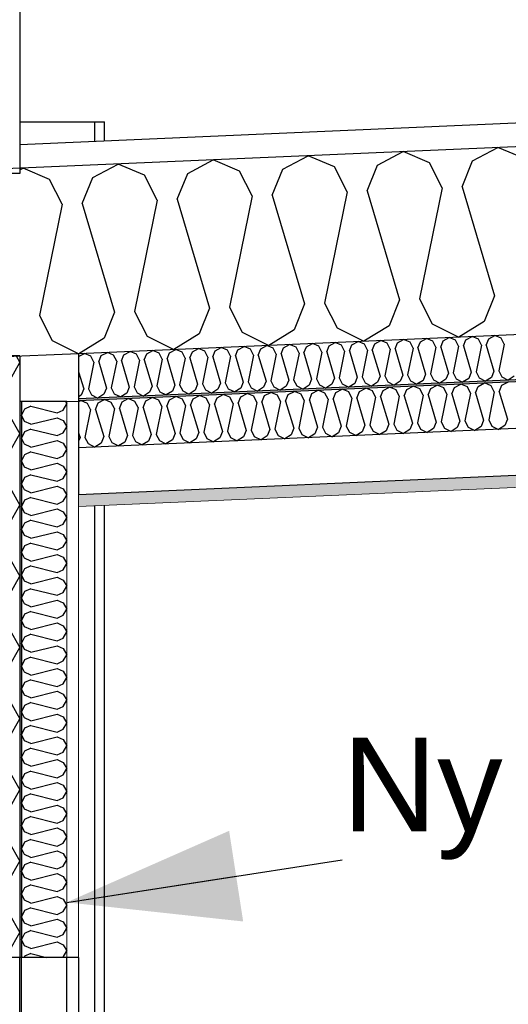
# Model space of a CAD drawing. Header units: millimetres. Extents: x -82116 to -59237, y -2070 to 13065.
# Tile 9 of 66: x -77668 to -77148, y 5880 to 6929. Entities that reach past the tile are written whole.
import ezdxf

# ---------------------------------------------------------------- set-up
doc = ezdxf.new("R2010")
doc.units = ezdxf.units.MM
doc.header["$LTSCALE"] = 0.5
doc.header["$MEASUREMENT"] = 0
doc.linetypes.add('PLINE', pattern=[0])
for name, color, linetype in [('0(Nye konstruksjoner)', 7, 'Continuous'), ('222- Søyler', 7, 'Continuous'), ('223- Bjelker', 7, 'Continuous'), ('232- Ikke-bærende yttervegger', 7, 'Continuous'), ('232- Ikke-bærende yttervegger (Skravur)', 7, 'Continuous'), ('232- Ikke-bærende yttervegger (Skravur)(Nye konstruksjoner)', 7, 'Continuous'), ('232- Ikke-bærende yttervegger(Nye konstruksjoner)', 7, 'Continuous'), ('256- Faste himlinger og overflatebehandling (Skravur)(Nye konstruksjoner)', 7, 'Continuous'), ('256- Faste himlinger og overflatebehandling(Nye konstruksjoner)', 7, 'Continuous'), ('261- Primærkonstruksjon (tak)', 7, 'Continuous'), ('261- Primærkonstruksjon (tak) (Skravur)', 7, 'Continuous'), ('832- Tekst bygning(Nye konstruksjoner)', 7, 'Continuous')]:
    doc.layers.add(name, color=color, linetype=linetype)
doc.layers.add('236- Innvendig kledning og overflate(Nye konstruksjoner)', color=7, linetype='Continuous', lineweight=0)
doc.styles.add('GENERATED_STYLE_3', font='arial.ttf')
doc.dimstyles.new('GENERATED_STYLE__2', dxfattribs={"dimtxt": 0.18, "dimasz": 182.4, "dimexe": 0.18, "dimexo": 0.0625, "dimgap": 0, "dimtad": 0, "dimtih": 1, "dimtoh": 1, "dimdec": 4, "dimzin": 0, "dimdsep": 46, "dimcen": 0.09, "dimadec": 0, "dimazin": 0, "dimtfac": 1, "dimtdec": 4, "dimtmove": 0, "dimatfit": 3, "dimldrblk": 'ARROWHEAD_5', "dimfxl": 1, "dimtolj": 1, "dimtzin": 0, "dimarcsym": 0})

# ---------------------------------------------------------------- blocks, each defined once
blk = doc.blocks.new('*X4')
at = {"layer": '232- Ikke-bærende yttervegger (Skravur)', "linetype": 'PLINE'}
for p, q in [((-77672.1, 6570.6), (-77668.2, 6563.5)), ((-77788, 6555.6), (-77808.4, 6546.3)), ((-77788, 6555.6), (-77700, 6533.6)), ((-77679.7, 6542.8), (-77668.2, 6563.5)), ((-77808.4, 6546.3), (-77818.2, 6525.6)), ((-77700, 6533.6), (-77679.7, 6542.8)), ((-77808.4, 6504.9), (-77818.2, 6525.6)), ((-77788, 6495.6), (-77700, 6517.6)), ((-77700, 6517.6), (-77679.7, 6508.4)), ((-77788, 6495.6), (-77808.4, 6504.9)), ((-77679.7, 6508.4), (-77668.2, 6487.7)), ((-77679.7, 6466.9), (-77668.2, 6487.7)), ((-77788, 6479.7), (-77808.4, 6470.4)), ((-77788, 6479.7), (-77700, 6457.7)), ((-77808.4, 6470.4), (-77818.2, 6449.7)), ((-77700, 6457.7), (-77679.7, 6466.9)), ((-77808.4, 6429), (-77818.2, 6449.7)), ((-77788, 6419.7), (-77700, 6441.7)), ((-77700, 6441.7), (-77679.7, 6432.5)), ((-77788, 6419.7), (-77808.4, 6429)), ((-77679.7, 6432.5), (-77668.2, 6411.8)), ((-77679.7, 6391.1), (-77668.2, 6411.8)), ((-77788, 6403.8), (-77808.4, 6394.6)), ((-77788, 6403.8), (-77700, 6381.8)), ((-77808.4, 6394.6), (-77818.2, 6373.8)), ((-77700, 6381.8), (-77679.7, 6391.1)), ((-77808.4, 6353.1), (-77818.2, 6373.8)), ((-77788, 6343.9), (-77700, 6365.9)), ((-77700, 6365.9), (-77679.7, 6356.6)), ((-77679.7, 6356.6), (-77668.2, 6335.9)), ((-77788, 6343.9), (-77808.4, 6353.1)), ((-77679.7, 6315.2), (-77668.2, 6335.9)), ((-77788, 6327.9), (-77808.4, 6318.7)), ((-77788, 6327.9), (-77700, 6305.9)), ((-77808.4, 6318.7), (-77818.2, 6298)), ((-77700, 6305.9), (-77679.7, 6315.2)), ((-77808.4, 6277.2), (-77818.2, 6298)), ((-77788, 6268), (-77700, 6290)), ((-77700, 6290), (-77679.7, 6280.7)), ((-77788, 6268), (-77808.4, 6277.2)), ((-77679.7, 6280.7), (-77668.2, 6260)), ((-77788, 6252), (-77808.4, 6242.8)), ((-77788, 6252), (-77700, 6230)), ((-77679.7, 6239.3), (-77668.2, 6260)), ((-77808.4, 6242.8), (-77818.2, 6222.1)), ((-77700, 6230), (-77679.7, 6239.3)), ((-77808.4, 6201.4), (-77818.2, 6222.1)), ((-77788, 6192.1), (-77700, 6214.1)), ((-77700, 6214.1), (-77679.7, 6204.9)), ((-77788, 6192.1), (-77808.4, 6201.4)), ((-77679.7, 6204.9), (-77668.2, 6184.1)), ((-77679.7, 6163.4), (-77668.2, 6184.1)), ((-77808.4, 6166.9), (-77818.2, 6146.2)), ((-77788, 6176.2), (-77808.4, 6166.9)), ((-77788, 6176.2), (-77700, 6154.2)), ((-77700, 6154.2), (-77679.7, 6163.4)), ((-77808.4, 6125.5), (-77818.2, 6146.2)), ((-77788, 6116.2), (-77700, 6138.2)), ((-77700, 6138.2), (-77679.7, 6129)), ((-77788, 6116.2), (-77808.4, 6125.5)), ((-77679.7, 6129), (-77668.2, 6108.3)), ((-77679.7, 6087.5), (-77668.2, 6108.3)), ((-77788, 6100.3), (-77808.4, 6091)), ((-77788, 6100.3), (-77700, 6078.3)), ((-77808.4, 6091), (-77818.2, 6070.3)), ((-77700, 6078.3), (-77679.7, 6087.5)), ((-77808.4, 6049.6), (-77818.2, 6070.3)), ((-77788, 6040.3), (-77700, 6062.3)), ((-77700, 6062.3), (-77679.7, 6053.1)), ((-77679.7, 6053.1), (-77668.2, 6032.4)), ((-77788, 6040.3), (-77808.4, 6049.6)), ((-77679.7, 6011.7), (-77668.2, 6032.4)), ((-77788, 6024.4), (-77808.4, 6015.2)), ((-77788, 6024.4), (-77700, 6002.4)), ((-77808.4, 6015.2), (-77818.2, 5994.4)), ((-77700, 6002.4), (-77679.7, 6011.7)), ((-77808.4, 5973.7), (-77818.2, 5994.4)), ((-77788, 5964.5), (-77700, 5986.5)), ((-77700, 5986.5), (-77679.7, 5977.2)), ((-77788, 5964.5), (-77808.4, 5973.7)), ((-77679.7, 5977.2), (-77668.2, 5956.5)), ((-77788, 5948.5), (-77808.4, 5939.3)), ((-77788, 5948.5), (-77713.9, 5930)), ((-77679.7, 5935.8), (-77668.2, 5956.5)), ((-77808.4, 5939.3), (-77812.7, 5930)), ((-77692.4, 5930), (-77679.7, 5935.8))]:
    blk.add_line(p, q, dxfattribs=at)
blk = doc.blocks.new('*X7')
at = {"layer": '261- Primærkonstruksjon (tak) (Skravur)', "linetype": 'PLINE'}
for p, q in [((-77287.4, 6773.9), (-77260.3, 6788.2)), ((-77232.2, 6776.4), (-77260.3, 6788.2)), ((-77186.3, 6778.4), (-77159.3, 6792.6)), ((-77131.1, 6780.8), (-77159.3, 6792.6)), ((-77590.6, 6760.7), (-77563.6, 6775)), ((-77535.4, 6763.1), (-77563.6, 6775)), ((-77489.5, 6765.1), (-77462.5, 6779.4)), ((-77434.3, 6767.5), (-77462.5, 6779.4)), ((-77388.4, 6769.5), (-77361.4, 6783.8)), ((-77333.2, 6771.9), (-77361.4, 6783.8)), ((-77218.7, 6749.8), (-77232.2, 6776.4)), ((-77197.4, 6750.8), (-77186.3, 6778.4)), ((-77668.2, 6768.7), (-77664.6, 6770.6)), ((-77636.5, 6758.7), (-77664.6, 6770.6)), ((-77500.6, 6737.5), (-77489.5, 6765.1)), ((-77420.8, 6741), (-77434.3, 6767.5)), ((-77399.6, 6741.9), (-77388.4, 6769.5)), ((-77319.7, 6745.4), (-77333.2, 6771.9)), ((-77298.5, 6746.3), (-77287.4, 6773.9)), ((-77623, 6732.2), (-77636.5, 6758.7)), ((-77601.7, 6733.1), (-77590.6, 6760.7)), ((-77521.9, 6736.6), (-77535.4, 6763.1)), ((-77319.7, 6745.4), (-77343.9, 6626.9)), ((-77298.5, 6746.3), (-77264.1, 6630.4)), ((-77218.7, 6749.8), (-77242.8, 6631.3)), ((-77197.4, 6750.8), (-77163, 6634.8)), ((-77601.7, 6733.1), (-77567.3, 6617.2)), ((-77521.9, 6736.6), (-77546.1, 6618.1)), ((-77500.6, 6737.5), (-77466.2, 6621.6)), ((-77420.8, 6741), (-77445, 6622.5)), ((-77399.6, 6741.9), (-77365.2, 6626)), ((-77623, 6732.2), (-77647.1, 6613.7)), ((-77264.1, 6630.4), (-77275.2, 6602.8)), ((-77242.8, 6631.3), (-77229.3, 6604.8)), ((-77163, 6634.8), (-77174.1, 6607.2)), ((-77546.1, 6618.1), (-77532.6, 6591.6)), ((-77466.2, 6621.6), (-77477.4, 6594)), ((-77445, 6622.5), (-77431.5, 6596)), ((-77365.2, 6626), (-77376.3, 6598.4)), ((-77343.9, 6626.9), (-77330.4, 6600.4)), ((-77647.1, 6613.7), (-77633.6, 6587.2)), ((-77567.3, 6617.2), (-77578.4, 6589.6)), ((-77174.1, 6607.2), (-77201.1, 6590.6)), ((-77376.3, 6598.4), (-77403.2, 6581.8)), ((-77330.4, 6600.4), (-77302.1, 6586.2)), ((-77275.2, 6602.8), (-77302.1, 6586.2)), ((-77229.3, 6604.8), (-77201.1, 6590.6)), ((-77633.6, 6587.2), (-77605.4, 6573)), ((-77578.4, 6589.6), (-77605.4, 6573)), ((-77532.6, 6591.6), (-77504.3, 6577.4)), ((-77477.4, 6594), (-77504.3, 6577.4)), ((-77431.5, 6596), (-77403.2, 6581.8))]:
    blk.add_line(p, q, dxfattribs=at)
blk = doc.blocks.new('*X13')
at = {"layer": '232- Ikke-bærende yttervegger (Skravur)(Nye konstruksjoner)', "linetype": 'PLINE'}
for p, q in [((-77663, 6514), (-77666.2, 6507.4)), ((-77656.5, 6517), (-77663, 6514)), ((-77656.5, 6522.1), (-77656.7, 6522.2)), ((-77656.5, 6522.1), (-77656.1, 6522.2)), ((-77656.5, 6517), (-77628.4, 6509.9)), ((-77628.4, 6509.9), (-77621.9, 6512.9)), ((-77621.9, 6512.9), (-77618.2, 6519.5)), ((-77619.6, 6522.2), (-77618.2, 6519.5)), ((-77663, 6500.8), (-77666.2, 6507.4)), ((-77656.5, 6497.8), (-77628.4, 6504.8)), ((-77628.4, 6504.8), (-77621.9, 6501.9)), ((-77656.5, 6497.8), (-77663, 6500.8)), ((-77656.5, 6492.7), (-77663, 6489.7)), ((-77656.5, 6492.7), (-77628.4, 6485.7)), ((-77621.9, 6501.9), (-77618.2, 6495.2)), ((-77621.9, 6488.6), (-77618.2, 6495.2)), ((-77663, 6489.7), (-77666.2, 6483.1)), ((-77663, 6476.5), (-77666.2, 6483.1)), ((-77628.4, 6485.7), (-77621.9, 6488.6)), ((-77656.5, 6473.5), (-77663, 6476.5)), ((-77656.5, 6473.5), (-77628.4, 6480.5)), ((-77628.4, 6480.5), (-77621.9, 6477.6)), ((-77621.9, 6477.6), (-77618.2, 6471)), ((-77621.9, 6464.3), (-77618.2, 6471)), ((-77663, 6465.4), (-77666.2, 6458.8)), ((-77656.5, 6468.4), (-77663, 6465.4)), ((-77656.5, 6468.4), (-77628.4, 6461.4)), ((-77628.4, 6461.4), (-77621.9, 6464.3)), ((-77663, 6452.2), (-77666.2, 6458.8)), ((-77656.5, 6449.2), (-77663, 6452.2)), ((-77656.5, 6449.2), (-77628.4, 6456.3)), ((-77628.4, 6456.3), (-77621.9, 6453.3)), ((-77621.9, 6453.3), (-77618.2, 6446.7)), ((-77663, 6441.2), (-77666.2, 6434.5)), ((-77656.5, 6444.1), (-77663, 6441.2)), ((-77656.5, 6444.1), (-77628.4, 6437.1)), ((-77628.4, 6437.1), (-77621.9, 6440)), ((-77621.9, 6440), (-77618.2, 6446.7)), ((-77663, 6427.9), (-77666.2, 6434.5)), ((-77656.5, 6424.9), (-77628.4, 6432)), ((-77628.4, 6432), (-77621.9, 6429)), ((-77621.9, 6429), (-77618.2, 6422.4)), ((-77656.5, 6424.9), (-77663, 6427.9)), ((-77656.5, 6419.8), (-77663, 6416.9)), ((-77656.5, 6419.8), (-77628.4, 6412.8)), ((-77621.9, 6415.8), (-77618.2, 6422.4)), ((-77663, 6416.9), (-77666.2, 6410.3)), ((-77663, 6403.6), (-77666.2, 6410.3)), ((-77628.4, 6412.8), (-77621.9, 6415.8)), ((-77656.5, 6400.7), (-77663, 6403.6)), ((-77656.5, 6400.7), (-77628.4, 6407.7)), ((-77628.4, 6407.7), (-77621.9, 6404.7)), ((-77621.9, 6404.7), (-77618.2, 6398.1)), ((-77621.9, 6391.5), (-77618.2, 6398.1)), ((-77663, 6392.6), (-77666.2, 6386)), ((-77656.5, 6395.6), (-77663, 6392.6)), ((-77656.5, 6395.6), (-77628.4, 6388.5)), ((-77628.4, 6388.5), (-77621.9, 6391.5)), ((-77663, 6379.3), (-77666.2, 6386)), ((-77656.5, 6376.4), (-77663, 6379.3)), ((-77656.5, 6376.4), (-77628.4, 6383.4)), ((-77628.4, 6383.4), (-77621.9, 6380.5)), ((-77621.9, 6380.5), (-77618.2, 6373.8)), ((-77663, 6368.3), (-77666.2, 6361.7)), ((-77656.5, 6371.3), (-77663, 6368.3)), ((-77656.5, 6371.3), (-77628.4, 6364.2)), ((-77628.4, 6364.2), (-77621.9, 6367.2)), ((-77621.9, 6367.2), (-77618.2, 6373.8)), ((-77663, 6355.1), (-77666.2, 6361.7)), ((-77656.5, 6352.1), (-77628.4, 6359.1)), ((-77628.4, 6359.1), (-77621.9, 6356.2)), ((-77621.9, 6356.2), (-77618.2, 6349.6)), ((-77656.5, 6352.1), (-77663, 6355.1)), ((-77656.5, 6347), (-77663, 6344)), ((-77656.5, 6347), (-77628.4, 6340)), ((-77621.9, 6342.9), (-77618.2, 6349.6)), ((-77663, 6344), (-77666.2, 6337.4)), ((-77663, 6330.8), (-77666.2, 6337.4)), ((-77656.5, 6327.8), (-77628.4, 6334.9)), ((-77628.4, 6340), (-77621.9, 6342.9)), ((-77628.4, 6334.9), (-77621.9, 6331.9)), ((-77656.5, 6327.8), (-77663, 6330.8)), ((-77621.9, 6331.9), (-77618.2, 6325.3)), ((-77621.9, 6318.6), (-77618.2, 6325.3)), ((-77663, 6319.8), (-77666.2, 6313.1)), ((-77656.5, 6322.7), (-77663, 6319.8)), ((-77656.5, 6322.7), (-77628.4, 6315.7)), ((-77628.4, 6315.7), (-77621.9, 6318.6)), ((-77663, 6306.5), (-77666.2, 6313.1)), ((-77656.5, 6303.5), (-77663, 6306.5)), ((-77656.5, 6303.5), (-77628.4, 6310.6)), ((-77628.4, 6310.6), (-77621.9, 6307.6)), ((-77621.9, 6307.6), (-77618.2, 6301)), ((-77663, 6295.5), (-77666.2, 6288.8)), ((-77656.5, 6298.4), (-77663, 6295.5)), ((-77656.5, 6298.4), (-77628.4, 6291.4)), ((-77628.4, 6291.4), (-77621.9, 6294.4)), ((-77621.9, 6294.4), (-77618.2, 6301)), ((-77663, 6282.2), (-77666.2, 6288.8)), ((-77656.5, 6279.3), (-77663, 6282.2)), ((-77656.5, 6279.3), (-77628.4, 6286.3)), ((-77628.4, 6286.3), (-77621.9, 6283.3)), ((-77621.9, 6283.3), (-77618.2, 6276.7)), ((-77656.5, 6274.2), (-77663, 6271.2)), ((-77656.5, 6274.2), (-77628.4, 6267.1)), ((-77621.9, 6270.1), (-77618.2, 6276.7)), ((-77663, 6271.2), (-77666.2, 6264.6)), ((-77663, 6257.9), (-77666.2, 6264.6)), ((-77656.5, 6255), (-77628.4, 6262)), ((-77628.4, 6267.1), (-77621.9, 6270.1)), ((-77628.4, 6262), (-77621.9, 6259.1)), ((-77656.5, 6255), (-77663, 6257.9)), ((-77621.9, 6259.1), (-77618.2, 6252.4)), ((-77621.9, 6245.8), (-77618.2, 6252.4)), ((-77663, 6246.9), (-77666.2, 6240.3)), ((-77663, 6233.7), (-77666.2, 6240.3)), ((-77656.5, 6249.9), (-77663, 6246.9)), ((-77656.5, 6249.9), (-77628.4, 6242.8)), ((-77628.4, 6242.8), (-77621.9, 6245.8)), ((-77656.5, 6230.7), (-77663, 6233.7)), ((-77656.5, 6230.7), (-77628.4, 6237.7)), ((-77628.4, 6237.7), (-77621.9, 6234.8)), ((-77621.9, 6234.8), (-77618.2, 6228.1)), ((-77663, 6222.6), (-77666.2, 6216)), ((-77656.5, 6225.6), (-77663, 6222.6)), ((-77656.5, 6225.6), (-77628.4, 6218.6)), ((-77628.4, 6218.6), (-77621.9, 6221.5)), ((-77621.9, 6221.5), (-77618.2, 6228.1)), ((-77663, 6209.4), (-77666.2, 6216)), ((-77656.5, 6206.4), (-77663, 6209.4)), ((-77656.5, 6206.4), (-77628.4, 6213.5)), ((-77628.4, 6213.5), (-77621.9, 6210.5)), ((-77621.9, 6210.5), (-77618.2, 6203.9)), ((-77663, 6198.4), (-77666.2, 6191.7)), ((-77656.5, 6201.3), (-77663, 6198.4)), ((-77656.5, 6201.3), (-77628.4, 6194.3)), ((-77621.9, 6197.2), (-77618.2, 6203.9)), ((-77663, 6185.1), (-77666.2, 6191.7)), ((-77656.5, 6182.1), (-77628.4, 6189.2)), ((-77628.4, 6194.3), (-77621.9, 6197.2)), ((-77628.4, 6189.2), (-77621.9, 6186.2)), ((-77656.5, 6182.1), (-77663, 6185.1)), ((-77621.9, 6186.2), (-77618.2, 6179.6)), ((-77621.9, 6173), (-77618.2, 6179.6)), ((-77663, 6174.1), (-77666.2, 6167.4)), ((-77663, 6160.8), (-77666.2, 6167.4)), ((-77656.5, 6177), (-77663, 6174.1)), ((-77656.5, 6177), (-77628.4, 6170)), ((-77628.4, 6170), (-77621.9, 6173)), ((-77656.5, 6157.9), (-77663, 6160.8)), ((-77656.5, 6157.9), (-77628.4, 6164.9)), ((-77628.4, 6164.9), (-77621.9, 6161.9)), ((-77621.9, 6161.9), (-77618.2, 6155.3)), ((-77663, 6149.8), (-77666.2, 6143.2)), ((-77656.5, 6152.8), (-77663, 6149.8)), ((-77656.5, 6152.8), (-77628.4, 6145.7)), ((-77628.4, 6145.7), (-77621.9, 6148.7)), ((-77621.9, 6148.7), (-77618.2, 6155.3)), ((-77663, 6136.5), (-77666.2, 6143.2)), ((-77656.5, 6133.6), (-77663, 6136.5)), ((-77656.5, 6133.6), (-77628.4, 6140.6)), ((-77628.4, 6140.6), (-77621.9, 6137.7)), ((-77621.9, 6137.7), (-77618.2, 6131)), ((-77663, 6125.5), (-77666.2, 6118.9)), ((-77656.5, 6128.5), (-77663, 6125.5)), ((-77656.5, 6128.5), (-77628.4, 6121.4)), ((-77621.9, 6124.4), (-77618.2, 6131)), ((-77663, 6112.2), (-77666.2, 6118.9)), ((-77656.5, 6109.3), (-77628.4, 6116.3)), ((-77628.4, 6121.4), (-77621.9, 6124.4)), ((-77628.4, 6116.3), (-77621.9, 6113.4)), ((-77656.5, 6109.3), (-77663, 6112.2)), ((-77656.5, 6104.2), (-77663, 6101.2)), ((-77656.5, 6104.2), (-77628.4, 6097.2)), ((-77621.9, 6113.4), (-77618.2, 6106.7)), ((-77621.9, 6100.1), (-77618.2, 6106.7)), ((-77663, 6101.2), (-77666.2, 6094.6)), ((-77663, 6088), (-77666.2, 6094.6)), ((-77628.4, 6097.2), (-77621.9, 6100.1)), ((-77656.5, 6085), (-77663, 6088)), ((-77656.5, 6085), (-77628.4, 6092)), ((-77628.4, 6092), (-77621.9, 6089.1)), ((-77621.9, 6089.1), (-77618.2, 6082.5)), ((-77663, 6076.9), (-77666.2, 6070.3)), ((-77656.5, 6079.9), (-77663, 6076.9)), ((-77656.5, 6079.9), (-77628.4, 6072.9)), ((-77628.4, 6072.9), (-77621.9, 6075.8)), ((-77621.9, 6075.8), (-77618.2, 6082.5)), ((-77663, 6063.7), (-77666.2, 6070.3)), ((-77656.5, 6060.7), (-77663, 6063.7)), ((-77656.5, 6060.7), (-77628.4, 6067.8)), ((-77628.4, 6067.8), (-77621.9, 6064.8)), ((-77621.9, 6064.8), (-77618.2, 6058.2)), ((-77663, 6052.7), (-77666.2, 6046)), ((-77656.5, 6055.6), (-77663, 6052.7)), ((-77656.5, 6055.6), (-77628.4, 6048.6)), ((-77628.4, 6048.6), (-77621.9, 6051.5)), ((-77621.9, 6051.5), (-77618.2, 6058.2)), ((-77663, 6039.4), (-77666.2, 6046)), ((-77656.5, 6036.4), (-77628.4, 6043.5)), ((-77628.4, 6043.5), (-77621.9, 6040.5)), ((-77656.5, 6036.4), (-77663, 6039.4)), ((-77656.5, 6031.3), (-77663, 6028.4)), ((-77656.5, 6031.3), (-77628.4, 6024.3)), ((-77621.9, 6040.5), (-77618.2, 6033.9)), ((-77621.9, 6027.3), (-77618.2, 6033.9)), ((-77663, 6028.4), (-77666.2, 6021.8)), ((-77663, 6015.1), (-77666.2, 6021.8)), ((-77628.4, 6024.3), (-77621.9, 6027.3)), ((-77656.5, 6012.2), (-77663, 6015.1)), ((-77656.5, 6012.2), (-77628.4, 6019.2)), ((-77628.4, 6019.2), (-77621.9, 6016.2)), ((-77621.9, 6016.2), (-77618.2, 6009.6)), ((-77621.9, 6003), (-77618.2, 6009.6)), ((-77663, 6004.1), (-77666.2, 5997.5)), ((-77656.5, 6007.1), (-77663, 6004.1)), ((-77656.5, 6007.1), (-77628.4, 6000)), ((-77628.4, 6000), (-77621.9, 6003)), ((-77663, 5990.8), (-77666.2, 5997.5)), ((-77656.5, 5987.9), (-77663, 5990.8)), ((-77656.5, 5987.9), (-77628.4, 5994.9)), ((-77628.4, 5994.9), (-77621.9, 5992)), ((-77621.9, 5992), (-77618.2, 5985.3)), ((-77663, 5979.8), (-77666.2, 5973.2)), ((-77656.5, 5982.8), (-77663, 5979.8)), ((-77656.5, 5982.8), (-77628.4, 5975.7)), ((-77628.4, 5975.7), (-77621.9, 5978.7)), ((-77621.9, 5978.7), (-77618.2, 5985.3)), ((-77663, 5966.6), (-77666.2, 5973.2)), ((-77656.5, 5963.6), (-77628.4, 5970.6)), ((-77628.4, 5970.6), (-77621.9, 5967.7)), ((-77621.9, 5967.7), (-77618.2, 5961.1)), ((-77656.5, 5963.6), (-77663, 5966.6)), ((-77656.5, 5958.5), (-77663, 5955.5)), ((-77656.5, 5958.5), (-77628.4, 5951.5)), ((-77621.9, 5954.4), (-77618.2, 5961.1)), ((-77663, 5955.5), (-77666.2, 5948.9)), ((-77663, 5942.3), (-77666.2, 5948.9)), ((-77628.4, 5951.5), (-77621.9, 5954.4)), ((-77656.5, 5939.3), (-77663, 5942.3)), ((-77656.5, 5939.3), (-77628.4, 5946.4)), ((-77628.4, 5946.4), (-77621.9, 5943.4)), ((-77621.9, 5943.4), (-77618.2, 5936.8)), ((-77621.9, 5930.1), (-77618.2, 5936.8)), ((-77663, 5931.3), (-77663.6, 5930)), ((-77656.5, 5934.2), (-77663, 5931.3)), ((-77656.5, 5934.2), (-77639.6, 5930)), ((-77622.2, 5930), (-77621.9, 5930.1))]:
    blk.add_line(p, q, dxfattribs=at)
blk = doc.blocks.new('*X22')
at = {"layer": '256- Faste himlinger og overflatebehandling (Skravur)(Nye konstruksjoner)', "linetype": 'PLINE'}
for p, q in [((-77290.4, 6583.6), (-77283.9, 6587)), ((-77277.2, 6584.1), (-77283.9, 6587)), ((-77266.2, 6584.6), (-77259.7, 6588.1)), ((-77252.9, 6585.2), (-77259.7, 6588.1)), ((-77241.9, 6585.7), (-77235.4, 6589.1)), ((-77228.7, 6586.3), (-77235.4, 6589.1)), ((-77225.4, 6579.9), (-77228.7, 6586.3)), ((-77220.3, 6580.1), (-77217.7, 6586.7)), ((-77217.7, 6586.7), (-77211.2, 6590.2)), ((-77204.4, 6587.3), (-77211.2, 6590.2)), ((-77201.2, 6581), (-77204.4, 6587.3)), ((-77196.1, 6581.2), (-77193.4, 6587.8)), ((-77193.4, 6587.8), (-77186.9, 6591.2)), ((-77180.2, 6588.4), (-77186.9, 6591.2)), ((-77176.9, 6582), (-77180.2, 6588.4)), ((-77171.8, 6582.2), (-77169.1, 6588.9)), ((-77169.1, 6588.9), (-77162.7, 6592.3)), ((-77155.9, 6589.4), (-77162.7, 6592.3)), ((-77152.7, 6583.1), (-77155.9, 6589.4)), ((-77533, 6573), (-77526.5, 6576.4)), ((-77519.8, 6573.6), (-77526.5, 6576.4)), ((-77508.8, 6574), (-77502.3, 6577.5)), ((-77495.5, 6574.6), (-77502.3, 6577.5)), ((-77484.5, 6575.1), (-77478, 6578.5)), ((-77471.3, 6575.7), (-77478, 6578.5)), ((-77462.9, 6569.5), (-77460.2, 6576.2)), ((-77460.2, 6576.2), (-77453.8, 6579.6)), ((-77447, 6576.7), (-77453.8, 6579.6)), ((-77443.8, 6570.4), (-77447, 6576.7)), ((-77438.7, 6570.6), (-77436, 6577.2)), ((-77436, 6577.2), (-77429.5, 6580.6)), ((-77422.7, 6577.8), (-77429.5, 6580.6)), ((-77419.5, 6571.4), (-77422.7, 6577.8)), ((-77414.4, 6571.6), (-77411.7, 6578.3)), ((-77411.7, 6578.3), (-77405.2, 6581.7)), ((-77398.5, 6578.9), (-77405.2, 6581.7)), ((-77395.2, 6572.5), (-77398.5, 6578.9)), ((-77390.1, 6572.7), (-77387.5, 6579.3)), ((-77387.5, 6579.3), (-77381, 6582.8)), ((-77374.2, 6579.9), (-77381, 6582.8)), ((-77371, 6573.5), (-77374.2, 6579.9)), ((-77365.9, 6573.8), (-77363.2, 6580.4)), ((-77363.2, 6580.4), (-77356.7, 6583.8)), ((-77350, 6581), (-77356.7, 6583.8)), ((-77346.7, 6574.6), (-77350, 6581)), ((-77341.6, 6574.8), (-77339, 6581.5)), ((-77339, 6581.5), (-77332.5, 6584.9)), ((-77325.7, 6582), (-77332.5, 6584.9)), ((-77322.5, 6575.7), (-77325.7, 6582)), ((-77317.4, 6575.9), (-77314.7, 6582.5)), ((-77317.4, 6575.9), (-77309.1, 6548.1)), ((-77314.7, 6582.5), (-77308.2, 6585.9)), ((-77301.4, 6583.1), (-77308.2, 6585.9)), ((-77298.2, 6576.7), (-77304, 6548.3)), ((-77298.2, 6576.7), (-77301.4, 6583.1)), ((-77293.1, 6576.9), (-77290.4, 6583.6)), ((-77293.1, 6576.9), (-77284.8, 6549.1)), ((-77273.9, 6577.8), (-77279.8, 6549.3)), ((-77273.9, 6577.8), (-77277.2, 6584.1)), ((-77268.9, 6578), (-77266.2, 6584.6)), ((-77268.9, 6578), (-77260.6, 6550.2)), ((-77249.7, 6578.8), (-77255.5, 6550.4)), ((-77249.7, 6578.8), (-77252.9, 6585.2)), ((-77244.6, 6579.1), (-77241.9, 6585.7)), ((-77244.6, 6579.1), (-77236.3, 6551.2)), ((-77225.4, 6579.9), (-77231.2, 6551.5)), ((-77220.3, 6580.1), (-77212.1, 6552.3)), ((-77201.2, 6581), (-77207, 6552.5)), ((-77196.1, 6581.2), (-77187.8, 6553.4)), ((-77176.9, 6582), (-77182.7, 6553.6)), ((-77171.8, 6582.2), (-77163.6, 6554.4)), ((-77152.7, 6583.1), (-77158.5, 6554.6)), ((-77605.7, 6569.9), (-77599.3, 6573.2)), ((-77592.5, 6570.4), (-77599.3, 6573.2)), ((-77589.3, 6564), (-77592.5, 6570.4)), ((-77584.2, 6564.2), (-77581.5, 6570.9)), ((-77581.5, 6570.9), (-77575, 6574.3)), ((-77568.3, 6571.4), (-77575, 6574.3)), ((-77565, 6565.1), (-77568.3, 6571.4)), ((-77559.9, 6565.3), (-77557.3, 6571.9)), ((-77559.9, 6565.3), (-77551.7, 6537.5)), ((-77557.3, 6571.9), (-77550.8, 6575.3)), ((-77544, 6572.5), (-77550.8, 6575.3)), ((-77540.8, 6566.1), (-77546.6, 6537.7)), ((-77540.8, 6566.1), (-77544, 6572.5)), ((-77535.7, 6566.4), (-77533, 6573)), ((-77535.7, 6566.4), (-77527.4, 6538.5)), ((-77516.5, 6567.2), (-77522.3, 6538.8)), ((-77516.5, 6567.2), (-77519.8, 6573.6)), ((-77511.4, 6567.4), (-77508.8, 6574)), ((-77511.4, 6567.4), (-77503.2, 6539.6)), ((-77492.3, 6568.2), (-77498.1, 6539.8)), ((-77492.3, 6568.2), (-77495.5, 6574.6)), ((-77487.2, 6568.5), (-77484.5, 6575.1)), ((-77487.2, 6568.5), (-77478.9, 6540.6)), ((-77468, 6569.3), (-77473.8, 6540.9)), ((-77468, 6569.3), (-77471.3, 6575.7)), ((-77462.9, 6569.5), (-77454.7, 6541.7)), ((-77443.8, 6570.4), (-77449.6, 6541.9)), ((-77438.7, 6570.6), (-77430.4, 6542.8)), ((-77419.5, 6571.4), (-77425.3, 6543)), ((-77414.4, 6571.6), (-77406.1, 6543.8)), ((-77395.2, 6572.5), (-77401, 6544)), ((-77390.1, 6572.7), (-77381.9, 6544.9)), ((-77371, 6573.5), (-77376.8, 6545.1)), ((-77365.9, 6573.8), (-77357.6, 6545.9)), ((-77346.7, 6574.6), (-77352.5, 6546.2)), ((-77341.6, 6574.8), (-77333.4, 6547)), ((-77322.5, 6575.7), (-77328.3, 6547.2)), ((-77589.3, 6564), (-77595.1, 6535.6)), ((-77584.2, 6564.2), (-77575.9, 6536.4)), ((-77565, 6565.1), (-77570.8, 6536.6)), ((-77605.7, 6553.7), (-77600.2, 6535.4)), ((-77381.9, 6544.9), (-77384.6, 6538.3)), ((-77376.8, 6545.1), (-77373.5, 6538.7)), ((-77357.6, 6545.9), (-77360.3, 6539.3)), ((-77352.5, 6546.2), (-77349.3, 6539.8)), ((-77333.4, 6547), (-77336, 6540.4)), ((-77328.3, 6547.2), (-77325, 6540.9)), ((-77309.1, 6548.1), (-77311.8, 6541.4)), ((-77304, 6548.3), (-77300.8, 6541.9)), ((-77284.8, 6549.1), (-77287.5, 6542.5)), ((-77279.8, 6549.3), (-77276.5, 6543)), ((-77260.6, 6550.2), (-77263.3, 6543.6)), ((-77255.5, 6550.4), (-77252.3, 6544)), ((-77239, 6544.6), (-77245.5, 6540.6)), ((-77236.3, 6551.2), (-77239, 6544.6)), ((-77231.2, 6551.5), (-77228, 6545.1)), ((-77228, 6545.1), (-77221.2, 6541.7)), ((-77214.7, 6545.7), (-77221.2, 6541.7)), ((-77212.1, 6552.3), (-77214.7, 6545.7)), ((-77207, 6552.5), (-77203.7, 6546.2)), ((-77203.7, 6546.2), (-77197, 6542.7)), ((-77190.5, 6546.7), (-77197, 6542.7)), ((-77187.8, 6553.4), (-77190.5, 6546.7)), ((-77182.7, 6553.6), (-77179.5, 6547.2)), ((-77179.5, 6547.2), (-77172.7, 6543.8)), ((-77166.2, 6547.8), (-77172.7, 6543.8)), ((-77163.6, 6554.4), (-77166.2, 6547.8)), ((-77158.5, 6554.6), (-77155.2, 6548.3)), ((-77155.2, 6548.3), (-77148.4, 6544.9)), ((-77142, 6548.9), (-77148.4, 6544.9)), ((-77600.2, 6535.4), (-77602.9, 6528.7)), ((-77595.1, 6535.6), (-77591.9, 6529.2)), ((-77575.9, 6536.4), (-77578.6, 6529.8)), ((-77570.8, 6536.6), (-77567.6, 6530.3)), ((-77551.7, 6537.5), (-77554.4, 6530.8)), ((-77546.6, 6537.7), (-77543.4, 6531.3)), ((-77527.4, 6538.5), (-77530.1, 6531.9)), ((-77522.3, 6538.8), (-77519.1, 6532.4)), ((-77503.2, 6539.6), (-77505.8, 6533)), ((-77498.1, 6539.8), (-77494.8, 6533.4)), ((-77481.6, 6534), (-77488, 6530)), ((-77478.9, 6540.6), (-77481.6, 6534)), ((-77473.8, 6540.9), (-77470.6, 6534.5)), ((-77470.6, 6534.5), (-77463.8, 6531.1)), ((-77457.3, 6535.1), (-77463.8, 6531.1)), ((-77454.7, 6541.7), (-77457.3, 6535.1)), ((-77449.6, 6541.9), (-77446.3, 6535.6)), ((-77446.3, 6535.6), (-77439.5, 6532.2)), ((-77433.1, 6536.1), (-77439.5, 6532.2)), ((-77430.4, 6542.8), (-77433.1, 6536.1)), ((-77425.3, 6543), (-77422.1, 6536.6)), ((-77422.1, 6536.6), (-77415.3, 6533.2)), ((-77408.8, 6537.2), (-77415.3, 6533.2)), ((-77406.1, 6543.8), (-77408.8, 6537.2)), ((-77401, 6544), (-77397.8, 6537.7)), ((-77397.8, 6537.7), (-77391, 6534.3)), ((-77384.6, 6538.3), (-77391, 6534.3)), ((-77373.5, 6538.7), (-77366.8, 6535.3)), ((-77360.3, 6539.3), (-77366.8, 6535.3)), ((-77349.3, 6539.8), (-77342.5, 6536.4)), ((-77336, 6540.4), (-77342.5, 6536.4)), ((-77325, 6540.9), (-77318.2, 6537.5)), ((-77311.8, 6541.4), (-77318.2, 6537.5)), ((-77300.8, 6541.9), (-77294, 6538.5)), ((-77287.5, 6542.5), (-77294, 6538.5)), ((-77276.5, 6543), (-77269.7, 6539.6)), ((-77263.3, 6543.6), (-77269.7, 6539.6)), ((-77252.3, 6544), (-77245.5, 6540.6)), ((-77602.9, 6528.7), (-77605.7, 6527)), ((-77591.9, 6529.2), (-77585.1, 6525.8)), ((-77578.6, 6529.8), (-77585.1, 6525.8)), ((-77567.6, 6530.3), (-77560.8, 6526.9)), ((-77554.4, 6530.8), (-77560.8, 6526.9)), ((-77543.4, 6531.3), (-77536.6, 6527.9)), ((-77530.1, 6531.9), (-77536.6, 6527.9)), ((-77519.1, 6532.4), (-77512.3, 6529)), ((-77505.8, 6533), (-77512.3, 6529)), ((-77494.8, 6533.4), (-77488, 6530))]:
    blk.add_line(p, q, dxfattribs=at)
blk = doc.blocks.new('*X23')
at = {"layer": '256- Faste himlinger og overflatebehandling (Skravur)(Nye konstruksjoner)', "linetype": 'PLINE'}
for p, q in [((-77357.3, 6530.5), (-77350.5, 6534)), ((-77343.5, 6531.1), (-77350.5, 6534)), ((-77332, 6531.6), (-77325.2, 6535.1)), ((-77318.2, 6532.2), (-77325.2, 6535.1)), ((-77306.7, 6532.7), (-77300, 6536.2)), ((-77292.9, 6533.3), (-77300, 6536.2)), ((-77284.2, 6526.9), (-77281.5, 6533.8)), ((-77281.5, 6533.8), (-77274.7, 6537.3)), ((-77267.6, 6534.4), (-77274.7, 6537.3)), ((-77264.3, 6527.8), (-77267.6, 6534.4)), ((-77259, 6528), (-77256.2, 6534.9)), ((-77256.2, 6534.9), (-77249.4, 6538.5)), ((-77242.4, 6535.5), (-77249.4, 6538.5)), ((-77239, 6528.9), (-77242.4, 6535.5)), ((-77233.7, 6529.1), (-77230.9, 6536)), ((-77230.9, 6536), (-77224.2, 6539.6)), ((-77217.1, 6536.6), (-77224.2, 6539.6)), ((-77213.7, 6530), (-77217.1, 6536.6)), ((-77208.4, 6530.2), (-77205.6, 6537.1)), ((-77205.6, 6537.1), (-77198.9, 6540.7)), ((-77191.8, 6537.7), (-77198.9, 6540.7)), ((-77188.5, 6531.1), (-77191.8, 6537.7)), ((-77183.2, 6531.3), (-77180.4, 6538.2)), ((-77180.4, 6538.2), (-77173.6, 6541.8)), ((-77166.6, 6538.8), (-77173.6, 6541.8)), ((-77163.2, 6532.2), (-77166.6, 6538.8)), ((-77157.9, 6532.4), (-77155.1, 6539.3)), ((-77155.1, 6539.3), (-77148.3, 6542.9)), ((-77584.7, 6520.5), (-77577.9, 6524.1)), ((-77570.9, 6521.1), (-77577.9, 6524.1)), ((-77559.4, 6521.6), (-77552.7, 6525.2)), ((-77545.6, 6522.2), (-77552.7, 6525.2)), ((-77534.1, 6522.8), (-77527.4, 6526.3)), ((-77520.3, 6523.4), (-77527.4, 6526.3)), ((-77517, 6516.7), (-77520.3, 6523.4)), ((-77511.7, 6517), (-77508.9, 6523.9)), ((-77508.9, 6523.9), (-77502.1, 6527.4)), ((-77495.1, 6524.5), (-77502.1, 6527.4)), ((-77491.7, 6517.8), (-77495.1, 6524.5)), ((-77486.4, 6518.1), (-77483.6, 6525)), ((-77483.6, 6525), (-77476.8, 6528.5)), ((-77469.8, 6525.6), (-77476.8, 6528.5)), ((-77466.4, 6518.9), (-77469.8, 6525.6)), ((-77461.1, 6519.2), (-77458.3, 6526.1)), ((-77458.3, 6526.1), (-77451.6, 6529.6)), ((-77444.5, 6526.7), (-77451.6, 6529.6)), ((-77441.2, 6520), (-77444.5, 6526.7)), ((-77435.8, 6520.3), (-77433.1, 6527.2)), ((-77433.1, 6527.2), (-77426.3, 6530.7)), ((-77419.3, 6527.8), (-77426.3, 6530.7)), ((-77415.9, 6521.1), (-77419.3, 6527.8)), ((-77410.6, 6521.4), (-77407.8, 6528.3)), ((-77407.8, 6528.3), (-77401, 6531.8)), ((-77394, 6528.9), (-77401, 6531.8)), ((-77390.6, 6522.2), (-77394, 6528.9)), ((-77385.3, 6522.5), (-77382.5, 6529.4)), ((-77382.5, 6529.4), (-77375.8, 6532.9)), ((-77368.7, 6530), (-77375.8, 6532.9)), ((-77365.4, 6523.3), (-77371.4, 6493.7)), ((-77365.4, 6523.3), (-77368.7, 6530)), ((-77360, 6523.6), (-77357.3, 6530.5)), ((-77360, 6523.6), (-77351.4, 6494.6)), ((-77340.1, 6524.4), (-77346.1, 6494.8)), ((-77340.1, 6524.4), (-77343.5, 6531.1)), ((-77334.8, 6524.7), (-77332, 6531.6)), ((-77334.8, 6524.7), (-77326.2, 6495.7)), ((-77314.8, 6525.5), (-77320.9, 6495.9)), ((-77314.8, 6525.5), (-77318.2, 6532.2)), ((-77309.5, 6525.8), (-77306.7, 6532.7)), ((-77309.5, 6525.8), (-77300.9, 6496.8)), ((-77289.5, 6526.6), (-77295.6, 6497)), ((-77289.5, 6526.6), (-77292.9, 6533.3)), ((-77284.2, 6526.9), (-77275.6, 6497.9)), ((-77264.3, 6527.8), (-77270.3, 6498.1)), ((-77259, 6528), (-77250.4, 6499)), ((-77239, 6528.9), (-77245.1, 6499.2)), ((-77233.7, 6529.1), (-77225.1, 6500.1)), ((-77213.7, 6530), (-77219.8, 6500.3)), ((-77208.4, 6530.2), (-77199.8, 6501.2)), ((-77188.5, 6531.1), (-77194.5, 6501.4)), ((-77183.2, 6531.3), (-77174.6, 6502.3)), ((-77163.2, 6532.2), (-77169.2, 6502.5)), ((-77157.9, 6532.4), (-77149.3, 6503.4)), ((-77605.7, 6521.7), (-77603.2, 6523)), ((-77596.1, 6520), (-77603.2, 6523)), ((-77592.8, 6513.4), (-77598.8, 6483.8)), ((-77592.8, 6513.4), (-77596.1, 6520)), ((-77587.5, 6513.6), (-77584.7, 6520.5)), ((-77587.5, 6513.6), (-77578.9, 6484.7)), ((-77567.5, 6514.5), (-77573.5, 6484.9)), ((-77567.5, 6514.5), (-77570.9, 6521.1)), ((-77562.2, 6514.7), (-77559.4, 6521.6)), ((-77562.2, 6514.7), (-77553.6, 6485.8)), ((-77542.2, 6515.6), (-77548.3, 6486)), ((-77542.2, 6515.6), (-77545.6, 6522.2)), ((-77536.9, 6515.8), (-77534.1, 6522.8)), ((-77536.9, 6515.8), (-77528.3, 6486.9)), ((-77517, 6516.7), (-77523, 6487.1)), ((-77511.7, 6517), (-77503, 6488)), ((-77491.7, 6517.8), (-77497.7, 6488.2)), ((-77486.4, 6518.1), (-77477.8, 6489.1)), ((-77466.4, 6518.9), (-77472.5, 6489.3)), ((-77461.1, 6519.2), (-77452.5, 6490.2)), ((-77441.2, 6520), (-77447.2, 6490.4)), ((-77435.8, 6520.3), (-77427.2, 6491.3)), ((-77415.9, 6521.1), (-77421.9, 6491.5)), ((-77410.6, 6521.4), (-77402, 6492.4)), ((-77390.6, 6522.2), (-77396.7, 6492.6)), ((-77385.3, 6522.5), (-77376.7, 6493.5)), ((-77174.6, 6502.3), (-77177.3, 6495.4)), ((-77169.2, 6502.5), (-77165.9, 6495.9)), ((-77149.3, 6503.4), (-77152.1, 6496.5)), ((-77402, 6492.4), (-77404.8, 6485.5)), ((-77396.7, 6492.6), (-77393.3, 6486)), ((-77376.7, 6493.5), (-77379.5, 6486.6)), ((-77371.4, 6493.7), (-77368, 6487.1)), ((-77351.4, 6494.6), (-77354.2, 6487.7)), ((-77346.1, 6494.8), (-77342.8, 6488.2)), ((-77326.2, 6495.7), (-77329, 6488.8)), ((-77320.9, 6495.9), (-77317.5, 6489.3)), ((-77300.9, 6496.8), (-77303.7, 6489.9)), ((-77295.6, 6497), (-77292.2, 6490.4)), ((-77275.6, 6497.9), (-77278.4, 6491)), ((-77270.3, 6498.1), (-77266.9, 6491.5)), ((-77253.1, 6492.1), (-77259.9, 6487.9)), ((-77250.4, 6499), (-77253.1, 6492.1)), ((-77245.1, 6499.2), (-77241.7, 6492.6)), ((-77241.7, 6492.6), (-77234.6, 6489.1)), ((-77227.9, 6493.2), (-77234.6, 6489.1)), ((-77225.1, 6500.1), (-77227.9, 6493.2)), ((-77219.8, 6500.3), (-77216.4, 6493.7)), ((-77216.4, 6493.7), (-77209.3, 6490.2)), ((-77202.6, 6494.3), (-77209.3, 6490.2)), ((-77199.8, 6501.2), (-77202.6, 6494.3)), ((-77194.5, 6501.4), (-77191.1, 6494.8)), ((-77191.1, 6494.8), (-77184.1, 6491.3)), ((-77177.3, 6495.4), (-77184.1, 6491.3)), ((-77165.9, 6495.9), (-77158.8, 6492.4)), ((-77152.1, 6496.5), (-77158.8, 6492.4)), ((-77605.7, 6488.7), (-77604.1, 6483.6)), ((-77604.1, 6483.6), (-77605.7, 6479.8)), ((-77598.8, 6483.8), (-77595.4, 6477.2)), ((-77578.9, 6484.7), (-77581.6, 6477.8)), ((-77573.5, 6484.9), (-77570.2, 6478.3)), ((-77553.6, 6485.8), (-77556.4, 6478.9)), ((-77548.3, 6486), (-77544.9, 6479.4)), ((-77528.3, 6486.9), (-77531.1, 6480)), ((-77523, 6487.1), (-77519.6, 6480.5)), ((-77503, 6488), (-77505.8, 6481.1)), ((-77497.7, 6488.2), (-77494.4, 6481.6)), ((-77494.4, 6481.6), (-77487.3, 6478)), ((-77480.6, 6482.2), (-77487.3, 6478)), ((-77477.8, 6489.1), (-77480.6, 6482.2)), ((-77472.5, 6489.3), (-77469.1, 6482.7)), ((-77469.1, 6482.7), (-77462, 6479.1)), ((-77455.3, 6483.3), (-77462, 6479.1)), ((-77452.5, 6490.2), (-77455.3, 6483.3)), ((-77447.2, 6490.4), (-77443.8, 6483.8)), ((-77443.8, 6483.8), (-77436.8, 6480.2)), ((-77430, 6484.4), (-77436.8, 6480.2)), ((-77427.2, 6491.3), (-77430, 6484.4)), ((-77421.9, 6491.5), (-77418.6, 6484.9)), ((-77418.6, 6484.9), (-77411.5, 6481.3)), ((-77404.8, 6485.5), (-77411.5, 6481.3)), ((-77393.3, 6486), (-77386.2, 6482.4)), ((-77379.5, 6486.6), (-77386.2, 6482.4)), ((-77368, 6487.1), (-77361, 6483.5)), ((-77354.2, 6487.7), (-77361, 6483.5)), ((-77342.8, 6488.2), (-77335.7, 6484.6)), ((-77329, 6488.8), (-77335.7, 6484.6)), ((-77317.5, 6489.3), (-77310.4, 6485.7)), ((-77303.7, 6489.9), (-77310.4, 6485.7)), ((-77292.2, 6490.4), (-77285.1, 6486.8)), ((-77278.4, 6491), (-77285.1, 6486.8)), ((-77266.9, 6491.5), (-77259.9, 6487.9)), ((-77595.4, 6477.2), (-77588.4, 6473.6)), ((-77581.6, 6477.8), (-77588.4, 6473.6)), ((-77570.2, 6478.3), (-77563.1, 6474.7)), ((-77556.4, 6478.9), (-77563.1, 6474.7)), ((-77544.9, 6479.4), (-77537.8, 6475.8)), ((-77531.1, 6480), (-77537.8, 6475.8)), ((-77519.6, 6480.5), (-77512.6, 6476.9)), ((-77505.8, 6481.1), (-77512.6, 6476.9))]:
    blk.add_line(p, q, dxfattribs=at)
blk = doc.blocks.new('ARROWHEAD_5')
at = {"linetype": 'Continuous'}
blk.add_hatch(color=256, dxfattribs=at).paths.add_polyline_path([(-1, 0.2679), (0, 0), (-1, -0.2679)])
blk.add_line((0, 0), (-1, 0), dxfattribs=at)

msp = doc.modelspace()

# ---------------------------------------------------------------- hatches: boundary and pattern name
at = {"layer": '232- Ikke-bærende yttervegger (Skravur)(Nye konstruksjoner)', "linetype": 'Continuous'}
msp.add_hatch(color=256, dxfattribs=at).paths.add_polyline_path([(-77668.2, 6522.2), (-77668.2, 5930), (-77666.2, 5930), (-77666.2, 6522.2)])
h = msp.add_hatch(dxfattribs=at)
h.set_pattern_fill('Gips', color=256, style=0, pattern_type=2)
h.set_pattern_definition([(270, (0, 0), (86.60254, 0), [0, -50]), (270, (43.3, -25), (86.60254, 0), [0, -50])])
h.paths.add_polyline_path([(-77618.2, 6522.2), (-77618.2, 5930), (-77605.7, 5930), (-77605.7, 6522.2)])
at = {"layer": '256- Faste himlinger og overflatebehandling (Skravur)(Nye konstruksjoner)', "linetype": 'Continuous'}
msp.add_hatch(color=256, dxfattribs=at).paths.add_polyline_path([(-77605.7, 6522.9), (-70890.7, 6816.1), (-70890.7, 6818.1), (-77605.7, 6524.9)])
h = msp.add_hatch(dxfattribs=at)
h.set_pattern_fill('Gips', color=256, style=0, pattern_type=2)
h.set_pattern_definition([(2.5, (0, 0), (-3.77755, 86.52011), [0, -50]), (2.5, (23.09, 44.35), (-3.77755, 86.52011), [0, -50])])
h.paths.add_polyline_path([(-77605.7, 6410.3), (-70890.7, 6703.5), (-70890.7, 6716), (-77605.7, 6422.8)])

# ---------------------------------------------------------------- linework, layer by layer
at = {"layer": '0(Nye konstruksjoner)', "linetype": 'PLINE'}
for p, q in [((-77668.2, 4620), (-77668.2, 5930)), ((-77666.2, 4510), (-77666.2, 5930)), ((-77618.2, 4510), (-77618.2, 5930)), ((-77605.7, 5930), (-77605.7, 4510))]:
    msp.add_line(p, q, dxfattribs=at)
at = {"layer": '0(Nye konstruksjoner)', "linetype": 'PLINE', "flags": 128}
for points in [[(-77668.2, 5930), (-77785.2, 5930), (-77818.2, 5930)], [(-77605.7, 5930), (-77618.2, 5930), (-77666.2, 5930), (-77668.2, 5930)]]:
    msp.add_lwpolyline(points, dxfattribs=at)
at = {"layer": '222- Søyler', "linetype": 'PLINE'}
for p, q in [((-77668.2, 6820), (-77588.2, 6820)), ((-77588.2, 6820), (-77578.2, 6820)), ((-77588.2, 6798.9), (-77588.2, 6820)), ((-77578.2, 6799.4), (-77578.2, 6820)), ((-77588.2, 3820), (-77588.2, 6411.1)), ((-77578.2, 3820), (-77578.2, 6411.5))]:
    msp.add_line(p, q, dxfattribs=at)
at = {"layer": '223- Bjelker', "linetype": 'PLINE'}
msp.add_line((-70082.2, 7126.6), (-77668.2, 6795.4), dxfattribs=at)
at = {"layer": '232- Ikke-bærende yttervegger', "linetype": 'PLINE'}
for p, q in [((-77668.2, 7293), (-77668.2, 6765)), ((-77668.2, 6765), (-77818.2, 6765)), ((-77668.2, 6570.6), (-77818.2, 6570.6)), ((-77668.2, 6570.6), (-77668.2, 6522.2)), ((-77668.2, 6522.2), (-77668.2, 5930))]:
    msp.add_line(p, q, dxfattribs=at)
at = {"layer": '232- Ikke-bærende yttervegger(Nye konstruksjoner)', "linetype": 'PLINE'}
msp.add_line((-77666.2, 6522.2), (-77666.2, 5930), dxfattribs=at)
at = {"layer": '232- Ikke-bærende yttervegger(Nye konstruksjoner)', "linetype": 'PLINE', "flags": 128}
msp.add_lwpolyline([(-77618.2, 6522.2), (-77666.2, 6522.2), (-77668.2, 6522.2)], dxfattribs=at)
at = {"layer": '236- Innvendig kledning og overflate(Nye konstruksjoner)', "linetype": 'PLINE'}
for p, q in [((-70890.7, 6703.5), (-77605.7, 6410.3)), ((-77618.2, 6522.2), (-77618.2, 5930)), ((-77605.7, 6522.2), (-77618.2, 6522.2)), ((-77605.7, 6422.8), (-77605.7, 6410.3)), ((-77605.7, 6410.3), (-77605.7, 5930))]:
    msp.add_line(p, q, dxfattribs=at)
at = {"layer": '256- Faste himlinger og overflatebehandling(Nye konstruksjoner)', "linetype": 'PLINE'}
for p, q in [((-70890.7, 6818.1), (-77605.7, 6524.9)), ((-70890.7, 6816.1), (-77605.7, 6522.9)), ((-70890.7, 6766), (-77605.7, 6472.9)), ((-70890.7, 6716), (-77605.7, 6422.8))]:
    msp.add_line(p, q, dxfattribs=at)
at = {"layer": '256- Faste himlinger og overflatebehandling(Nye konstruksjoner)', "linetype": 'PLINE', "flags": 128}
for points in [[(-77605.7, 6572.9), (-77605.7, 6524.9), (-77605.7, 6522.9), (-77605.7, 6522.2)], [(-77605.7, 6522.2), (-77605.7, 6472.9), (-77605.7, 6422.8)]]:
    msp.add_lwpolyline(points, dxfattribs=at)
at = {"layer": '261- Primærkonstruksjon (tak)', "linetype": 'PLINE'}
for p, q in [((-69600.7, 7122.6), (-77818.2, 6763.9)), ((-77605.7, 6572.9), (-77818.2, 6563.7))]:
    msp.add_line(p, q, dxfattribs=at)
at = {"layer": '261- Primærkonstruksjon (tak)', "linetype": 'PLINE', "flags": 128}
msp.add_lwpolyline([(-69823.2, 6912.7), (-70740.7, 6872.7), (-70753.2, 6872.1), (-70765.7, 6871.6), (-70865.7, 6867.2), (-70878.2, 6866.7), (-70890.7, 6866.1), (-77605.7, 6572.9)], dxfattribs=at)

# ---------------------------------------------------------------- block references
at = {"layer": '232- Ikke-bærende yttervegger'}
msp.add_blockref('*X4', (0, 0), dxfattribs=at)
at = {"layer": '232- Ikke-bærende yttervegger(Nye konstruksjoner)'}
msp.add_blockref('*X13', (0, 0), dxfattribs=at)
at = {"layer": '256- Faste himlinger og overflatebehandling(Nye konstruksjoner)'}
for name in ['*X22', '*X23']:
    msp.add_blockref(name, (0, 0), dxfattribs=at)
at = {"layer": '261- Primærkonstruksjon (tak)'}
msp.add_blockref('*X7', (0, 0), dxfattribs=at)

# ---------------------------------------------------------------- texts
at = {"layer": '832- Tekst bygning(Nye konstruksjoner)', "linetype": 'Continuous', "insert": (-77325, 6034), "char_height": 100, "attachment_point": 7, "style": 'GENERATED_STYLE_3'}
msp.add_mtext('\\A1;{\\pql;\\fArial|b0|i0|c0|p0;\\W1.000000;Ny dampsperre og isolering}', dxfattribs=at)

# ---------------------------------------------------------------- leaders
at = {"layer": '832- Tekst bygning(Nye konstruksjoner)', "linetype": 'PLINE', "annotation_type": 0, "has_hookline": 1, "hookline_direction": 0, "text_width": 1686.7}
msp.add_leader([(-77618.2, 5988.6), (-77325, 6034)], dimstyle='GENERATED_STYLE__2', dxfattribs=at)

doc.saveas('drawing.dxf')
